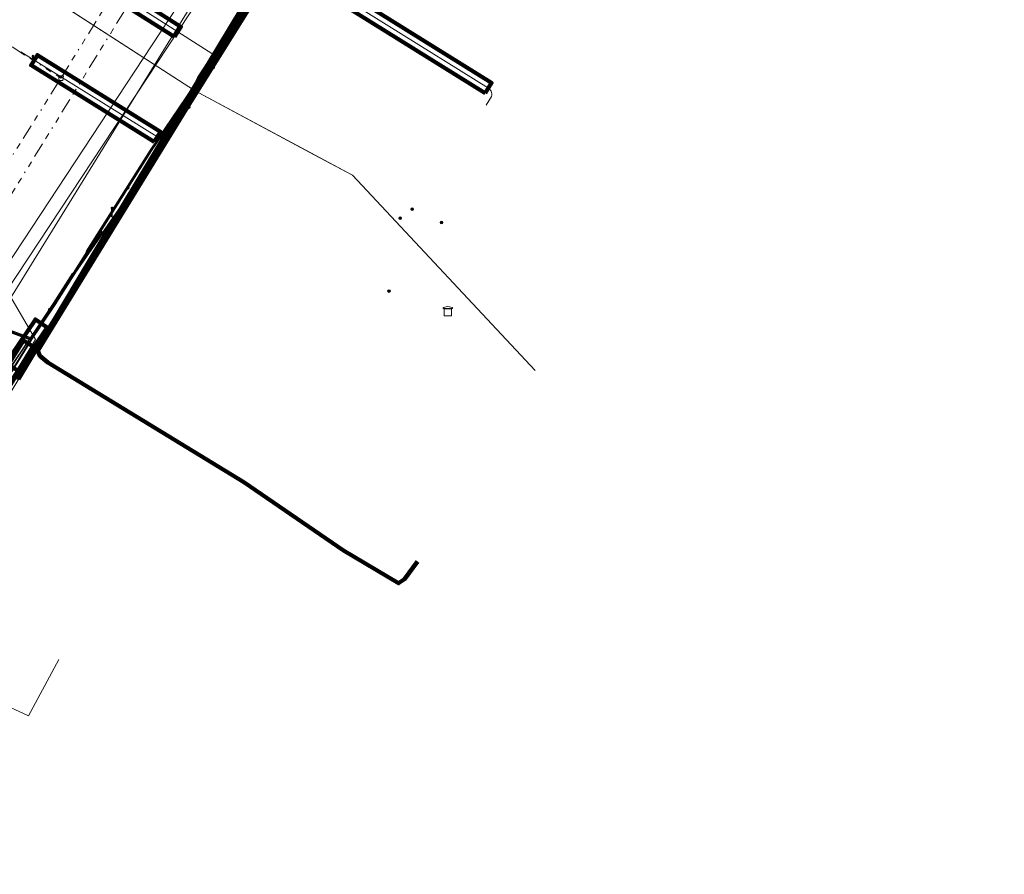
# Model space of a CAD drawing. Header units: metres. Extents: x 153756 to 154348, y 463867 to 464433.
# Tile 22 of 76: x 153948 to 154030, y 463888 to 463959. Entities that reach past the tile are written whole.
import ezdxf
from ezdxf.lldxf.tags import DXFTag

# ---------------------------------------------------------------- set-up
doc = ezdxf.new("R2010")
doc.units = ezdxf.units.M
doc.header["$LTSCALE"] = 0.5
doc.linetypes.add('RI-OVERIG-SO', pattern=[17, 5, -2, 2, -2, 0, -2, 2, -2])
doc.layers.get('0').update_dxf_attribs({"linetype": 'CONTINUOUS'})
for name, color, linetype, lineweight in [('B-PV-KL-DATA_DUCT_ZIGGO BV-G', 90, 'CONTINUOUS', 100), ('B-PV-KL-DATA_EUROFIBER NEDERLAND BV-G', 90, 'KL-DATA-SO', 18), ('B-PV-KL-DATA_HULPSTUK_EUROFIBER NEDERLAND BV-S', 90, 'CONTINUOUS', 25), ('B-PV-KL-DATA_HULPSTUK_KPN BV-S', 90, 'CONTINUOUS', 25), ('B-PV-KL-DATA_HULPSTUK_STEDIN NETBEHEER BV-S', 90, 'CONTINUOUS', 25), ('B-PV-KL-DATA_HULPSTUK_ZIGGO BV-S', 90, 'CONTINUOUS', 25), ('B-PV-KL-DATA_KABELBED_KPN BV-G', 90, 'CONTINUOUS', 100), ('B-PV-KL-DATA_KABELBED_ZIGGO BV-G', 90, 'CONTINUOUS', 100), ('B-PV-KL-DATA_STEDIN NETBEHEER BV-G', 90, 'KL-DATA-SO', 18), ('B-PV-KL-ET_LS_400 V_STEDIN NETBEHEER BV-G', 190, 'KL-LS-SO', 18), ('B-PV-KL-ET_LS_GEMEENTE AMERSFOORT-S', 190, 'CONTINUOUS', 25), ('B-PV-KL-ET_LS_HULPSTUK_STEDIN NETBEHEER BV-S', 190, 'CONTINUOUS', 25), ('B-PV-KL-ET_LS_MANTELBUIS_POLYVINYLCHLORIDE PVC_100_STEDIN NETBEHEER BV-G', 190, 'CONTINUOUS', 100), ('B-PV-KL-ET_LS_MANTELBUIS_POLYVINYLCHLORIDE PVC_125_STEDIN NETBEHEER BV-G', 190, 'CONTINUOUS', 100), ('B-PV-KL-ET_LS_MANTELBUIS_POLYVINYLCHLORIDE PVC_50_STEDIN NETBEHEER BV-G', 190, 'CONTINUOUS', 100), ('B-PV-KL-ET_MS_10 KV_STEDIN NETBEHEER BV-G', 130, 'KL-MS-SO', 18), ('B-PV-KL-ET_MS_HULPSTUK_STEDIN NETBEHEER BV-S', 130, 'CONTINUOUS', 25), ('B-PV-KL-ET_MS_MANTELBUIS_POLYVINYLCHLORIDE PVC_125_STEDIN NETBEHEER BV-G', 130, 'CONTINUOUS', 100), ('B-PV-KL-GAS_HD_STAAL_324_STEDIN NETBEHEER BV-G', 30, 'KL-GAS_HD-SO', 18), ('B-PV-KL-GAS_LD_POLYVINYLCHLORIDE PVC_250_STEDIN NETBEHEER BV-G', 50, 'KL-GAS_LD-SO', 18), ('B-PV-KL-WATER_250_VITENS-G', 170, 'KL-WATER-SO', 18), ('B-PV-KL-WATER_63_VITENS-G', 170, 'KL-WATER-SO', 18), ('B-PV-RI-VRIJVERVAL_BETON_300_GEMEENTE AMERSFOORT-G', 210, 'RI-OVERIG-SO', 18), ('B-PV-RI-VRIJVERVAL_BETON_400_GEMEENTE AMERSFOORT-G', 210, 'RI-OVERIG-SO', 18), ('B-PV-RI-VRIJVERVAL_HULPSTUK_GEMEENTE AMERSFOORT-S', 210, 'CONTINUOUS', 25)]:
    doc.layers.add(name, color=color, linetype=linetype, lineweight=lineweight)
doc.styles.add('NLCS-ISO', font='txt')
tags = doc.linetypes.add('KL-DATA-SO', pattern='A,4,-1,[101,NLCS.SHX,S=0.5,R=0,X=0,Y=0],-1,4,-1,["D",Standard,S=1,R=0,X=-0.25,Y=-0.5],-1.5', length=12.5).pattern_tags.tags
tags[18] = DXFTag(74, 10)
tags = doc.linetypes.add('KL-GAS_HD-SO', pattern='A,4,-1,[69,NLCS.SHX,S=0.5,R=0,X=0,Y=0],-1,4,-1,["H",Standard,S=1,R=0,X=0,Y=-0.5],-2', length=13).pattern_tags.tags
tags[18] = DXFTag(74, 10)
tags = doc.linetypes.add('KL-GAS_LD-SO', pattern='A,4,-1,[69,NLCS.SHX,S=0.5,R=0,X=0,Y=0],-1,4,-1,["L",Standard,S=1,R=0,X=0.25,Y=-0.5],-2', length=13).pattern_tags.tags
tags[18] = DXFTag(74, 10)
tags = doc.linetypes.add('KL-LS-SO', pattern='A,4,-1,[103,NLCS.SHX,S=0.75,R=0,X=0,Y=0],-1,4,-1,["L",Standard,S=1,R=0,X=0,Y=-0.5],-2', length=13).pattern_tags.tags
tags[18] = DXFTag(74, 10)
tags = doc.linetypes.add('KL-MS-SO', pattern='A,4,-1,[103,NLCS.SHX,S=0.75,R=0,X=0,Y=0],-1,4,-1,["M",Standard,S=1,R=0,X=0,Y=-0.5],-2', length=13).pattern_tags.tags
tags[18] = DXFTag(74, 10)
doc.linetypes.add('KL-WATER-SO', pattern='A,7,-0.5,[168,NLCS.SHX,S=0.75,R=0,X=0.75,Y=0],-2', length=9.5)

# ---------------------------------------------------------------- blocks, each defined once
blk = doc.blocks.new('SKL-WTB_HULP_MOF-SO')
at = {"linetype": 'ByBlock', "lineweight": 18}
h = blk.add_hatch(color=0, dxfattribs=at)
h.dxf.hatch_style = 1
h.paths.add_polyline_path([(-0.5625, 0, 1), (0.5625, 0, 1)])
at = {"color": 0, "linetype": 'ByBlock', "lineweight": 18}
blk.add_circle((0, 0), 0.5625, dxfattribs=at)
at = {"color": 0, "linetype": 'ByBlock', "lineweight": 18, "style": 'NLCS-ISO', "flags": 1}
for tag, p in [('TYPE', (1.5, 0)), ('OMSCHRIJVING', (1.5, -3)), ('LABEL', (1.5, -1.5))]:
    blk.add_attdef(tag, p, '', height=1, dxfattribs=at)
blk = doc.blocks.new('SKL-WTB_HULP_TECHNISCH GEBOUW-SO')
at = {"color": 0, "linetype": 'ByBlock', "lineweight": 18}
for points in [[(-2, 1.5), (0, 2), (2, 1.5), (2, 1.18), (-2, 1.18)], [(-1.5, 1.02), (1.5, 1.02), (1.5, -2), (-1.5, -2)]]:
    blk.add_lwpolyline(points, close=True, dxfattribs=at)
at = {"color": 0, "linetype": 'ByBlock', "lineweight": 18, "style": 'NLCS-ISO', "flags": 1}
for tag, p in [('TYPE', (2.5, 0)), ('OMSCHRIJVING', (2.5, -3)), ('LABEL', (2.5, -1.5))]:
    blk.add_attdef(tag, p, '', height=1, dxfattribs=at)
blk = doc.blocks.new('SRI-HULP_AFVOER_OPVANG-SO')
at = {"color": 0, "linetype": 'ByBlock', "lineweight": 18}
blk.add_lwpolyline([(-0.75, -1), (-1, 1), (1, 1), (0.75, -1)], close=True, dxfattribs=at)
at = {"color": 0, "linetype": 'ByBlock', "lineweight": 18, "style": 'NLCS-ISO', "flags": 1}
for tag, p in [('TYPE', (1.5, 0)), ('OMSCHRIJVING', (1.5, -3)), ('LABEL', (1.5, -1.5))]:
    blk.add_attdef(tag, p, '', height=1, dxfattribs=at)
blk = doc.blocks.new('SKL-ET_LS_MAST-SO')
for p, q in [((-0.05, 2.07), (0.05, 2.07)), ((-0.05, -2), (0.05, -2))]:
    blk.add_line(p, q)
for points in [[(-0.18, 1.76), (-0.22, 1.76), (-0.22, 1.84), (-0.18, 1.84), (-0.18, 1.79)], [(-0.18, 1.49), (-0.22, 1.49), (-0.22, 1.57), (-0.18, 1.57), (-0.18, 1.52)], [(-0.18, 1.79), (-0.05, 1.79)], [(-0.18, 1.76), (-0.05, 1.76)], [(-0.18, 1.52), (-0.05, 1.52)], [(-0.18, 1.49), (-0.05, 1.49)], [(-0.05, -2), (-0.05, 2.07)], [(0.05, -2), (0.05, 2.07)], [(0.18, 1.92), (0.05, 1.92)], [(0.18, 1.89), (0.05, 1.89)], [(0.18, 1.66), (0.05, 1.66)], [(0.18, 1.63), (0.05, 1.63)], [(0.18, 1.39), (0.05, 1.39)], [(0.18, 1.36), (0.05, 1.36)], [(0.18, 1.89), (0.22, 1.89), (0.22, 1.97), (0.18, 1.97), (0.18, 1.92)], [(0.18, 1.63), (0.22, 1.63), (0.22, 1.71), (0.18, 1.71), (0.18, 1.66)], [(0.18, 1.36), (0.22, 1.36), (0.22, 1.44), (0.18, 1.44), (0.18, 1.39)]]:
    blk.add_lwpolyline(points)
blk = doc.blocks.new('SKL-WTB_HULP_OVERIG-SO')
at = {"color": 0, "linetype": 'ByBlock', "lineweight": 18}
for points in [[(-0.14, 0.14), (0.14, -0.14)], [(0.14, 0.14), (-0.14, -0.14)]]:
    blk.add_lwpolyline(points, dxfattribs=at)
at = {"color": 0, "linetype": 'ByBlock', "lineweight": 18, "style": 'NLCS-ISO', "flags": 1}
for tag, p in [('TYPE', (1.5, 0)), ('OMSCHRIJVING', (1.5, -3)), ('LABEL', (1.5, -1.5))]:
    blk.add_attdef(tag, p, '', height=1, dxfattribs=at)

msp = doc.modelspace()

# ---------------------------------------------------------------- linework, layer by layer
at = {"layer": 'B-PV-KL-DATA_DUCT_ZIGGO BV-G', "ltscale": 0.5, "flags": 128}
msp.add_lwpolyline([(153981.117, 463913.771), (153980.041, 463912.314), (153979.541, 463911.962), (153974.956, 463914.702), (153966.628, 463920.388), (153950.267, 463930.403), (153949.595, 463930.949), (153949.419, 463931.366), (153962.028, 463951.897), (153974.198, 463971.384), (153982.261, 463984.744), (153994.617, 464004.451), (154000.054, 464011.861), (154010.428, 464023.577), (154017.189, 464030.79), (154021.324, 464034.73), (154023.469, 464035.652), (154025.575, 464035.74), (154031.865, 464032.156), (154034.543, 464029.542), (154036.2, 464028.511), (154036.464, 464028.936)], dxfattribs=at)
at = {"layer": 'B-PV-KL-DATA_EUROFIBER NEDERLAND BV-G', "ltscale": 0.5, "flags": 128}
for points in [[(153931.95, 463984.96), (153929.71, 463974.28), (153962.5, 463953.1), (153972.493, 463947.729), (153975.69, 463946.04), (153990.949, 463929.72)], [(153931.951, 463984.963), (153929.714, 463974.276), (153962.504, 463953.106)], [(153962.5, 463953.1), (153941.736, 463919.068), (153921.805, 463887.662)], [(153962.504, 463953.106), (153975.695, 463946.037)]]:
    msp.add_lwpolyline(points, dxfattribs=at)
at = {"layer": 'B-PV-KL-DATA_KABELBED_KPN BV-G', "ltscale": 0.5, "flags": 128}
for points in [[(153947.827, 463929.012), (153947.827, 463929.012), (153950.812, 463934.011), (153953.649, 463938.763), (153974.352, 463973.101), (153987.499, 463994.113), (153991.182, 464000), (153991.613, 464000.688), (153991.691, 464000.813), (153994.43, 464005.189), (153997.33, 464009.311)], [(153872.243, 463892.462), (153875.231, 463897.283), (153905.166, 463946.731), (153909.428, 463953.771), (153909.478, 463953.74), (153947.996, 463929.548), (153950.812, 463934.011), (153951.413, 463934.964), (153991.138, 463999.537), (153991.281, 463999.756), (153991.424, 463999.975), (153991.427, 463999.98), (153991.43, 463999.985)]]:
    msp.add_lwpolyline(points, dxfattribs=at)
at = {"layer": 'B-PV-KL-DATA_KABELBED_ZIGGO BV-G', "ltscale": 0.5, "flags": 128}
for points in [[(153966.628, 463920.388), (153950.267, 463930.403), (153949.595, 463930.949), (153949.419, 463931.366), (153962.028, 463951.897), (153971.245, 463966.678)], [(153966.573, 463920.426), (153966.628, 463920.388)], [(153981.117, 463913.771), (153980.041, 463912.314), (153979.541, 463911.962), (153974.956, 463914.702), (153966.628, 463920.388)]]:
    msp.add_lwpolyline(points, dxfattribs=at)
at = {"layer": 'B-PV-KL-DATA_STEDIN NETBEHEER BV-G', "ltscale": 0.5, "flags": 128}
for points in [[(153964.074, 463955.026), (153964.551, 463955.791), (153903.232, 463994.872), (153895.469, 464000), (153892.63, 464001.91), (153876.229, 464012.249)], [(153964.074, 463955.026), (153960.529, 463949.341), (153950.758, 463935.281), (153945.313, 463926.504)]]:
    msp.add_lwpolyline(points, dxfattribs=at)
at = {"layer": 'B-PV-KL-ET_LS_400 V_STEDIN NETBEHEER BV-G', "ltscale": 0.5, "flags": 128}
for points in [[(153950.439, 463934.81), (153950.755, 463935.276), (153958.836, 463948.104), (153967.845, 463961.403), (153968.053, 463961.62), (153968.971, 463962.975), (153975.087, 463973.45), (153989.268, 463997.252), (153990.899, 464000), (153991.443, 464000.947), (153993.285, 464004.019), (153994.086, 464005.286), (153995.521, 464007.267), (153996.355, 464008.318), (153998.858, 464011.589), (153999.478, 464012.378)], [(153953.604, 463939.611), (153953.556, 463939.59), (153953.505, 463939.605), (153953.476, 463939.65), (153953.484, 463939.702), (153958.795, 463948.131), (153967.804, 463961.431), (153968.012, 463961.648), (153968.928, 463963.001), (153975.045, 463973.476), (153989.225, 463997.278), (153990.84, 464000), (153991.4, 464000.972), (153993.242, 464004.045), (153994.045, 464005.314), (153995.481, 464007.297), (153996.316, 464008.349), (153998.818, 464011.619), (153999.439, 464012.409)], [(153871.869, 463995.616), (153872.502, 463996.623), (153887.482, 463987.67), (153921.626, 463965.612), (153916.224, 463957.149), (153914.15, 463953.786), (153916.593, 463951.766), (153944.523, 463933.837), (153948.695, 463932.32), (153947.054, 463929.894)], [(153876.6, 463994.232), (153887.508, 463987.712), (153921.694, 463965.627), (153916.266, 463957.122), (153914.215, 463953.796), (153916.626, 463951.804), (153944.545, 463933.882), (153944.942, 463933.738), (153945.035, 463933.757), (153948.898, 463932.353), (153950.837, 463935.22), (153951.161, 463935.734)], [(153876.626, 463994.275), (153887.534, 463987.754), (153921.764, 463965.643), (153916.309, 463957.095), (153914.335, 463953.894), (153916.725, 463951.918), (153944.611, 463934.017), (153948.811, 463932.492), (153950.713, 463935.304), (153952.309, 463937.837)], [(153979.953, 463981.523), (153976.161, 463975.159), (153975.949, 463975.097), (153971.507, 463967.517), (153968.885, 463963.027), (153967.986, 463961.699), (153967.887, 463961.375), (153959.579, 463949.113)], [(153917.625, 463967.959), (153919.305, 463966.874), (153912.146, 463955.571), (153916.659, 463951.842), (153944.567, 463933.927), (153944.959, 463933.785), (153945.018, 463933.71), (153948.772, 463932.346), (153950.439, 463934.81)], [(153986.861, 463951.882), (153987.3, 463952.585), (153987.322, 463952.7), (153987.324, 463952.816), (153987.265, 463953.04), (153987.206, 463953.141), (153987.13, 463953.229), (153987.039, 463953.301), (153970.398, 463963.685), (153970.271, 463963.749), (153970.135, 463963.79), (153969.994, 463963.806), (153969.852, 463963.797), (153969.714, 463963.763), (153969.585, 463963.705), (153969.467, 463963.625), (153969.366, 463963.526), (153969.283, 463963.409), (153969.014, 463962.949), (153968.483, 463962.165)], [(153968.243, 463961.811), (153958.921, 463948.052), (153954.671, 463941.304)], [(153959.579, 463949.113), (153948.017, 463956.318)], [(153913.574, 463953.043), (153913.531, 463953.07), (153914.112, 463954.012), (153916.692, 463951.88), (153944.589, 463933.972), (153948.879, 463932.414), (153950.796, 463935.248), (153956.931, 463944.987)], [(153959.579, 463949.113), (153958.878, 463948.079), (153956.931, 463944.987)], [(153954.671, 463941.304), (153954.713, 463941.278), (153950.879, 463935.195), (153948.812, 463932.137), (153948.632, 463932.139), (153945.75, 463927.877), (153934.091, 463908.774)], [(153954.671, 463941.304), (153953.604, 463939.611)]]:
    msp.add_lwpolyline(points, dxfattribs=at)
at = {"layer": 'B-PV-KL-ET_LS_MANTELBUIS_POLYVINYLCHLORIDE PVC_100_STEDIN NETBEHEER BV-G', "ltscale": 0.5, "flags": 128}
msp.add_lwpolyline([(153960.827, 463957.572), (153961.365, 463958.416), (153952.257, 463964.22), (153951.719, 463963.376), (153960.827, 463957.572)], dxfattribs=at)
at = {"layer": 'B-PV-KL-ET_LS_MANTELBUIS_POLYVINYLCHLORIDE PVC_125_STEDIN NETBEHEER BV-G', "ltscale": 0.5, "flags": 128}
for points in [[(153986.775, 463952.878), (153987.305, 463953.726), (153970.663, 463964.11), (153970.133, 463963.262), (153986.775, 463952.878)], [(153944.451, 463926.947), (153945.445, 463926.275), (153950.215, 463933.318), (153949.221, 463933.99), (153944.451, 463926.947)], [(153948.241, 463932.22), (153945.561, 463927.993), (153946.451, 463927.435), (153949.131, 463931.662), (153948.241, 463932.22)]]:
    msp.add_lwpolyline(points, dxfattribs=at)
at = {"layer": 'B-PV-KL-ET_LS_MANTELBUIS_POLYVINYLCHLORIDE PVC_50_STEDIN NETBEHEER BV-G', "ltscale": 0.5, "flags": 128}
msp.add_lwpolyline([(153959.132, 463948.804), (153959.66, 463949.652), (153949.392, 463956.05), (153948.864, 463955.202), (153959.132, 463948.804)], dxfattribs=at)
at = {"layer": 'B-PV-KL-ET_MS_10 KV_STEDIN NETBEHEER BV-G', "ltscale": 0.5, "flags": 128}
for points in [[(153882.461, 463990.571), (153900.014, 463979.966), (153921.779, 463965.699), (153916.236, 463957.17), (153914.236, 463953.798), (153916.626, 463951.804), (153944.546, 463933.884), (153948.857, 463932.31), (153950.717, 463935.31), (153960.486, 463949.367), (153964.551, 463955.791), (153989.737, 463998.124), (153991.402, 464000.822), (153994.218, 464005.324), (153995.098, 464006.619), (153995.968, 464007.864), (153996.856, 464009.097), (153997.761, 464010.316), (153998.781, 464011.648), (154000.811, 464014.205), (154003.011, 464016.789), (154005.235, 464019.35), (154007.622, 464022.042), (154010.173, 464024.861), (154013.567, 464028.516), (154016.843, 464031.947), (154017.41, 464032.563), (154018, 464033.159), (154018.612, 464033.732), (154019.245, 464034.283), (154019.897, 464034.81), (154020.52, 464035.278), (154021.157, 464035.723), (154021.659, 464036.05)], [(153940.247, 463917.305), (153943.313, 463923.054), (153944.633, 463925.4), (153945.96, 463927.664), (153948.829, 463932.267), (153944.523, 463933.84), (153916.598, 463951.763), (153914.171, 463953.788), (153916.189, 463957.189), (153921.71, 463965.684), (153899.987, 463979.924), (153882.869, 463990.266), (153882.632, 463991.029), (153882.388, 463991.177)], [(153962.026, 463951.707), (153964.594, 463955.765), (153977.749, 463977.867)], [(153960.835, 463950.562), (153961.559, 463951.663), (153962.761, 463954.184), (153970.052, 463965.375), (153975.072, 463973.224), (153975.785, 463973.707), (153976.501, 463973.684), (153977.046, 463973.542), (153977.884, 463973.689), (153979.401, 463976.041), (153979.801, 463976.21), (153980.297, 463976.086), (153980.539, 463975.908)], [(153943.401, 463899.175), (153943.248, 463904.173), (153935.728, 463908.684), (153943.357, 463923.03), (153944.677, 463925.375), (153946.003, 463927.639), (153950.756, 463935.279), (153960.529, 463949.341), (153960.472, 463949.854), (153960.835, 463950.562)]]:
    msp.add_lwpolyline(points, dxfattribs=at)
at = {"layer": 'B-PV-KL-ET_MS_MANTELBUIS_POLYVINYLCHLORIDE PVC_125_STEDIN NETBEHEER BV-G', "ltscale": 0.5, "flags": 128}
for points in [[(153944.451, 463926.947), (153945.445, 463926.275), (153950.215, 463933.318), (153949.221, 463933.99), (153944.451, 463926.947)], [(153948.241, 463932.22), (153945.561, 463927.993), (153946.451, 463927.435), (153949.131, 463931.662), (153948.241, 463932.22)]]:
    msp.add_lwpolyline(points, dxfattribs=at)
at = {"layer": 'B-PV-KL-GAS_HD_STAAL_324_STEDIN NETBEHEER BV-G', "ltscale": 0.5, "flags": 128}
msp.add_lwpolyline([(153910.192, 463951.737), (153910.812, 463952.723), (153942.432, 463931.832), (153971.87, 463976.56), (153986.849, 464000), (153991.576, 464007.81), (153992.745, 464009.533), (153993.952, 464011.228), (153995.197, 464012.896), (153996.478, 464014.537), (153997.795, 464016.147), (154000, 464018.713), (154005.011, 464024.445), (154006.986, 464026.633), (154009.813, 464029.704), (154011.229, 464031.214), (154013.96, 464034.078), (154017.322, 464037.523), (154027.047, 464039.846), (154054.446, 464020.528), (154074.469, 464038.921)], dxfattribs=at)
at = {"layer": 'B-PV-KL-GAS_LD_POLYVINYLCHLORIDE PVC_250_STEDIN NETBEHEER BV-G', "ltscale": 0.5, "flags": 128}
msp.add_lwpolyline([(153944.961, 463933.552), (153965.699, 463965.004), (153987.442, 464000), (153991.997, 464007.526), (153993.162, 464009.243), (153994.362, 464010.929), (153995.6, 464012.588), (153996.874, 464014.22), (153998.247, 464015.896)], dxfattribs=at)
at = {"layer": 'B-PV-KL-WATER_250_VITENS-G', "ltscale": 0.5, "flags": 128}
msp.add_lwpolyline([(153912.762, 463953.324), (153945.133, 463932.55), (153994.448, 464012.403), (154011.751, 464031.61)], dxfattribs=at)
at = {"layer": 'B-PV-KL-WATER_63_VITENS-G', "ltscale": 0.5, "flags": 128}
msp.add_lwpolyline([(153947.171, 463935.851), (153949.237, 463932.318), (153934.109, 463907.587), (153948.655, 463900.904), (153951.189, 463905.6)], dxfattribs=at)
at = {"layer": 'B-PV-RI-VRIJVERVAL_BETON_300_GEMEENTE AMERSFOORT-G', "ltscale": 0.5, "flags": 128}
for points in [[(153925.28, 463970.78), (153951.36, 463954.13)], [(153961.23, 463967.16), (153933.16, 463921.63)], [(153920.47, 463904.88), (153951.36, 463954.13)]]:
    msp.add_lwpolyline(points, dxfattribs=at)
at = {"layer": 'B-PV-RI-VRIJVERVAL_BETON_400_GEMEENTE AMERSFOORT-G', "ltscale": 0.5, "flags": 128}
msp.add_lwpolyline([(153951.36, 463954.13), (153983, 464005.44)], dxfattribs=at)

# ---------------------------------------------------------------- block references
at = {"layer": 'B-PV-KL-DATA_HULPSTUK_EUROFIBER NEDERLAND BV-S', "xscale": 0.2, "yscale": 0.2, "zscale": 0.2}
msp.add_blockref('SKL-WTB_HULP_OVERIG-SO', (153962.5, 463953.1), dxfattribs=at)
at = {"layer": 'B-PV-KL-DATA_HULPSTUK_KPN BV-S', "xscale": 0.2, "yscale": 0.2, "zscale": 0.2}
for p in [(153980.679, 463943.192), (153979.677, 463942.445), (153983.123, 463942.072), (153978.741, 463936.359)]:
    msp.add_blockref('SKL-WTB_HULP_MOF-SO', p, dxfattribs=at)
at = {"layer": 'B-PV-KL-DATA_HULPSTUK_STEDIN NETBEHEER BV-S', "xscale": 0.2, "yscale": 0.2, "zscale": 0.2}
msp.add_blockref('SKL-WTB_HULP_MOF-SO', (153964.074, 463955.026), dxfattribs=at)
at = {"layer": 'B-PV-KL-DATA_HULPSTUK_ZIGGO BV-S', "xscale": 0.2, "yscale": 0.2, "zscale": 0.2}
msp.add_blockref('SKL-WTB_HULP_TECHNISCH GEBOUW-SO', (153983.651, 463934.677), dxfattribs=at)
at = {"layer": 'B-PV-KL-ET_LS_GEMEENTE AMERSFOORT-S', "xscale": 0.2, "yscale": 0.2, "zscale": 0.2}
for p in [(153949.029, 463955.622), (153955.618, 463942.954)]:
    msp.add_blockref('SKL-ET_LS_MAST-SO', p, dxfattribs=at)
at = {"layer": 'B-PV-KL-ET_LS_HULPSTUK_STEDIN NETBEHEER BV-S', "xscale": 0.2, "yscale": 0.2, "zscale": 0.2}
for p in [(153959.579, 463949.113), (153956.931, 463944.987), (153954.671, 463941.304), (153953.604, 463939.611), (153950.439, 463934.81)]:
    msp.add_blockref('SKL-WTB_HULP_MOF-SO', p, dxfattribs=at)
at = {"layer": 'B-PV-KL-ET_MS_HULPSTUK_STEDIN NETBEHEER BV-S', "xscale": 0.2, "yscale": 0.2, "zscale": 0.2}
for p in [(153962.026, 463951.707), (153960.835, 463950.562)]:
    msp.add_blockref('SKL-WTB_HULP_MOF-SO', p, dxfattribs=at)
at = {"layer": 'B-PV-RI-VRIJVERVAL_HULPSTUK_GEMEENTE AMERSFOORT-S', "xscale": 0.2, "yscale": 0.2, "zscale": 0.2}
msp.add_blockref('SRI-HULP_AFVOER_OPVANG-SO', (153951.36, 463954.13), dxfattribs=at)

doc.saveas('drawing.dxf')
